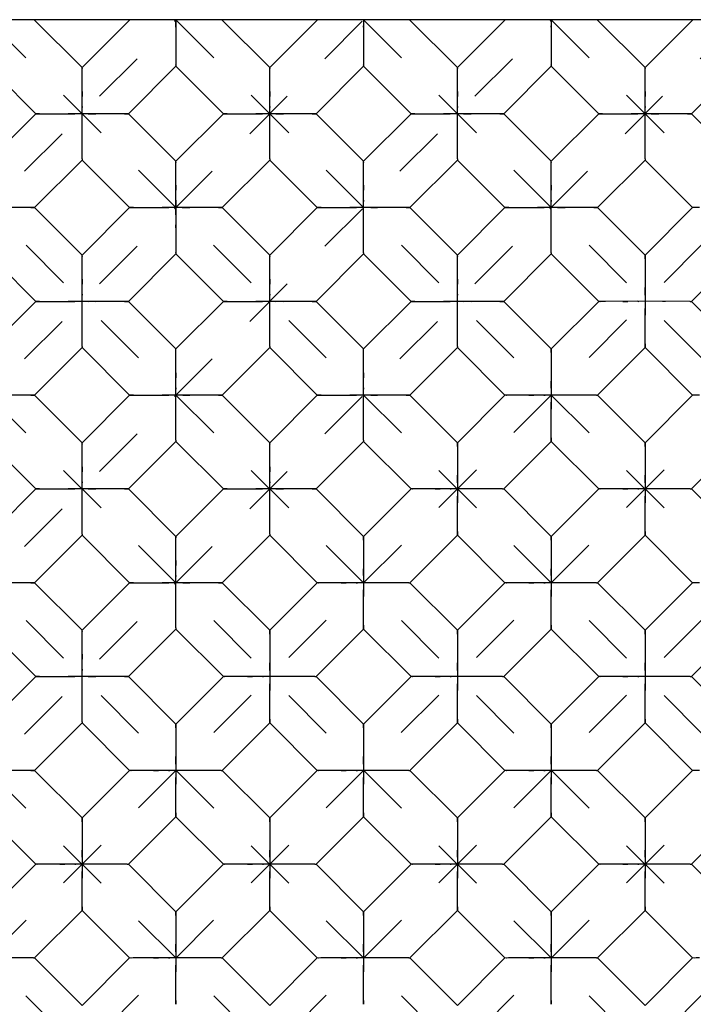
# Model space of a CAD drawing. Header units: inches. Extents: x 0 to 17, y 0 to 11.
# Tile 8 of 17: x 6.3 to 7.6, y 4.6 to 6.5. Entities that reach past the tile are written whole.
import ezdxf

# ---------------------------------------------------------------- set-up
doc = ezdxf.new("R2010")
doc.units = ezdxf.units.IN
doc.header["$LTSCALE"] = 0.935
doc.header["$MEASUREMENT"] = 0
doc.linetypes.add('HIDDEN', pattern=[0.2, 0.1, -0.1])
doc.layers.get('0').update_dxf_attribs({"linetype": 'CONTINUOUS'})
doc.layers.add('03___PRT_ALL_CURVES', color=7, linetype='CONTINUOUS')
doc.layers.add('DEFAULT_2', color=8, linetype='HIDDEN')

msp = doc.modelspace()

# ---------------------------------------------------------------- linework, layer by layer
at = {"color": 7, "linetype": 'Continuous'}
for p, q in [((11.4519, 6.4708), (3.9519, 6.4708)), ((6.4644, 6.3808), (6.3745, 6.4708)), ((6.4644, 6.3808), (6.5544, 6.4708)), ((6.6412, 6.4708), (6.6412, 6.459)), ((6.6412, 6.459), (6.6412, 6.3853)), ((6.818, 6.3808), (6.728, 6.4708)), ((6.818, 6.3808), (6.908, 6.4708)), ((6.9948, 6.4708), (6.9947, 6.459)), ((6.9947, 6.459), (6.9948, 6.3853)), ((7.1716, 6.3808), (7.0816, 6.4708)), ((7.1716, 6.3808), (7.2615, 6.4708)), ((7.3483, 6.4708), (7.3483, 6.459)), ((7.3483, 6.459), (7.3483, 6.3853)), ((7.5251, 6.3808), (7.4351, 6.4708)), ((7.5251, 6.3808), (7.6151, 6.4708)), ((6.3772, 6.2936), (6.2877, 6.3831)), ((6.5517, 6.2936), (6.6412, 6.3831)), ((6.6412, 6.3853), (6.6412, 6.3831)), ((6.7308, 6.2936), (6.6412, 6.3831)), ((6.9053, 6.2936), (6.9948, 6.3831)), ((6.9948, 6.3853), (6.9948, 6.3831)), ((7.0843, 6.2936), (6.9948, 6.3831)), ((7.2588, 6.2936), (7.3483, 6.3831)), ((7.3483, 6.3853), (7.3483, 6.3831)), ((7.4379, 6.2936), (7.3483, 6.3831)), ((7.6124, 6.2936), (7.7019, 6.3831)), ((6.4645, 6.3073), (6.4644, 6.3681)), ((6.8181, 6.3073), (6.818, 6.3681)), ((7.1716, 6.3073), (7.1716, 6.3681)), ((7.5252, 6.3073), (7.5251, 6.3681)), ((6.2877, 6.204), (6.3772, 6.2936)), ((6.4645, 6.2085), (6.4645, 6.3073)), ((6.5517, 6.2936), (6.5496, 6.2936)), ((6.6412, 6.204), (6.5517, 6.2936)), ((6.6412, 6.204), (6.7308, 6.2936)), ((6.818, 6.2085), (6.8181, 6.3073)), ((6.9053, 6.2936), (6.9031, 6.2936)), ((6.9948, 6.204), (6.9053, 6.2936)), ((6.9948, 6.204), (7.0843, 6.2936)), ((7.1716, 6.2085), (7.1716, 6.3073)), ((7.2588, 6.2936), (7.2567, 6.2936)), ((7.3483, 6.204), (7.2588, 6.2936)), ((7.3483, 6.204), (7.4379, 6.2936)), ((7.5251, 6.2085), (7.5252, 6.3073)), ((7.6124, 6.2936), (7.6102, 6.2936)), ((7.7019, 6.204), (7.6124, 6.2936)), ((6.3749, 6.1168), (6.4644, 6.2063)), ((6.4645, 6.2085), (6.4644, 6.2063)), ((6.554, 6.1168), (6.4644, 6.2063)), ((6.7285, 6.1168), (6.818, 6.2063)), ((6.818, 6.2085), (6.818, 6.2063)), ((6.9075, 6.1168), (6.818, 6.2063)), ((7.082, 6.1168), (7.1716, 6.2063)), ((7.1716, 6.2085), (7.1716, 6.2063)), ((7.2611, 6.1168), (7.1716, 6.2063)), ((7.4356, 6.1168), (7.5251, 6.2063)), ((7.5251, 6.2085), (7.5251, 6.2063)), ((7.6146, 6.1168), (7.5251, 6.2063)), ((6.6413, 6.1306), (6.6412, 6.1913)), ((6.9948, 6.1306), (6.9948, 6.1913)), ((7.3484, 6.1306), (7.3483, 6.1913)), ((6.6412, 6.1168), (6.6413, 6.1306)), ((6.9948, 6.0317), (6.9948, 6.1306)), ((7.3483, 6.0317), (7.3484, 6.1306)), ((6.3749, 6.1168), (6.3728, 6.1168)), ((6.4644, 6.0273), (6.3749, 6.1168)), ((6.4644, 6.0273), (6.554, 6.1168)), ((6.6412, 6.1168), (6.6412, 6.0317)), ((6.7285, 6.1168), (6.7263, 6.1168)), ((6.818, 6.0273), (6.7285, 6.1168)), ((6.818, 6.0273), (6.9075, 6.1168)), ((7.082, 6.1168), (7.0799, 6.1168)), ((7.1716, 6.0273), (7.082, 6.1168)), ((7.1716, 6.0273), (7.2611, 6.1168)), ((7.4356, 6.1168), (7.4334, 6.1168)), ((7.5251, 6.0273), (7.4356, 6.1168)), ((7.6146, 6.1168), (7.5251, 6.0273)), ((6.6412, 6.0317), (6.6412, 6.0295)), ((6.9948, 6.0317), (6.9948, 6.0295)), ((7.3483, 6.0317), (7.3483, 6.0295)), ((6.3772, 5.94), (6.2877, 6.0295)), ((6.4645, 5.9538), (6.4644, 6.0145)), ((6.5517, 5.94), (6.6412, 6.0295)), ((6.7308, 5.94), (6.6412, 6.0295)), ((6.8181, 5.9538), (6.818, 6.0145)), ((6.9053, 5.94), (6.9948, 6.0295)), ((7.0843, 5.94), (6.9948, 6.0295)), ((7.1716, 5.9538), (7.1716, 6.0145)), ((7.2588, 5.94), (7.3483, 6.0295)), ((7.4379, 5.94), (7.3483, 6.0295)), ((7.5251, 6.0273), (7.5251, 6.0251)), ((7.7019, 6.0295), (7.6124, 5.94)), ((6.2877, 5.8505), (6.3772, 5.94)), ((6.4645, 5.8549), (6.4645, 5.9538)), ((6.5517, 5.94), (6.5496, 5.94)), ((6.6412, 5.8505), (6.5517, 5.94)), ((6.6412, 5.8505), (6.7308, 5.94)), ((6.818, 5.8549), (6.8181, 5.9538)), ((6.9053, 5.94), (6.9031, 5.94)), ((6.9948, 5.8505), (6.9053, 5.94)), ((6.9948, 5.8505), (7.0843, 5.94)), ((7.1716, 5.8549), (7.1716, 5.9538)), ((7.2588, 5.94), (7.2567, 5.94)), ((7.3483, 5.8505), (7.2588, 5.94)), ((7.4379, 5.94), (7.3483, 5.8505)), ((7.5113, 5.9401), (7.4506, 5.94)), ((7.6102, 5.94), (7.5113, 5.9401)), ((7.6102, 5.94), (7.6124, 5.94)), ((7.7019, 5.8505), (7.6124, 5.94)), ((6.3749, 5.7632), (6.4644, 5.8528)), ((6.4645, 5.8549), (6.4644, 5.8528)), ((6.554, 5.7632), (6.4644, 5.8528)), ((6.7285, 5.7632), (6.818, 5.8528)), ((6.818, 5.8549), (6.818, 5.8528)), ((6.9075, 5.7632), (6.818, 5.8528)), ((7.082, 5.7632), (7.1716, 5.8528)), ((7.1716, 5.8549), (7.1716, 5.8528)), ((7.2611, 5.7632), (7.1716, 5.8528)), ((7.3483, 5.8505), (7.3483, 5.8483)), ((7.5251, 5.8528), (7.4356, 5.7632)), ((7.6146, 5.7632), (7.5251, 5.8528)), ((6.6413, 5.777), (6.6412, 5.8377)), ((6.9948, 5.777), (6.9948, 5.8377)), ((6.6412, 5.6782), (6.6413, 5.777)), ((6.9948, 5.6782), (6.9948, 5.777)), ((6.3749, 5.7632), (6.3728, 5.7632)), ((6.4644, 5.6737), (6.3749, 5.7632)), ((6.4644, 5.6737), (6.554, 5.7632)), ((6.7285, 5.7632), (6.7263, 5.7632)), ((6.818, 5.6737), (6.7285, 5.7632)), ((6.818, 5.6737), (6.9075, 5.7632)), ((7.082, 5.7632), (7.0799, 5.7632)), ((7.1716, 5.6737), (7.082, 5.7632)), ((7.2611, 5.7632), (7.1716, 5.6737)), ((7.3346, 5.7633), (7.2738, 5.7632)), ((7.4334, 5.7632), (7.3346, 5.7633)), ((7.4334, 5.7632), (7.4356, 5.7632)), ((7.5251, 5.6737), (7.4356, 5.7632)), ((7.6146, 5.7632), (7.5251, 5.6737)), ((6.6412, 5.6782), (6.6412, 5.676)), ((6.9948, 5.6782), (6.9948, 5.676)), ((6.3772, 5.5865), (6.2877, 5.676)), ((6.4645, 5.6002), (6.4644, 5.661)), ((6.5517, 5.5865), (6.6412, 5.676)), ((6.7308, 5.5865), (6.6412, 5.676)), ((6.8181, 5.6002), (6.818, 5.661)), ((6.9053, 5.5865), (6.9948, 5.676)), ((7.0843, 5.5865), (6.9948, 5.676)), ((7.1716, 5.6737), (7.1716, 5.6716)), ((7.3483, 5.676), (7.2588, 5.5865)), ((7.4379, 5.5865), (7.3483, 5.676)), ((7.5251, 5.6737), (7.5251, 5.6716)), ((7.7019, 5.676), (7.6124, 5.5865)), ((6.2877, 5.4969), (6.3772, 5.5865)), ((6.4645, 5.5014), (6.4645, 5.6002)), ((6.5517, 5.5865), (6.5496, 5.5864)), ((6.6412, 5.4969), (6.5517, 5.5865)), ((6.6412, 5.4969), (6.7308, 5.5865)), ((6.818, 5.5014), (6.8181, 5.6002)), ((6.9053, 5.5865), (6.9031, 5.5864)), ((6.9948, 5.4969), (6.9053, 5.5865)), ((7.0843, 5.5865), (6.9948, 5.4969)), ((7.1578, 5.5865), (7.097, 5.5864)), ((7.2566, 5.5865), (7.1578, 5.5865)), ((7.2566, 5.5865), (7.2588, 5.5865)), ((7.3483, 5.4969), (7.2588, 5.5865)), ((7.4379, 5.5865), (7.3483, 5.4969)), ((7.5113, 5.5865), (7.4506, 5.5864)), ((7.6102, 5.5865), (7.5113, 5.5865)), ((7.6102, 5.5865), (7.6124, 5.5865)), ((7.7019, 5.4969), (7.6124, 5.5865)), ((6.3749, 5.4097), (6.4644, 5.4992)), ((6.4645, 5.5014), (6.4644, 5.4992)), ((6.554, 5.4097), (6.4644, 5.4992)), ((6.7285, 5.4097), (6.818, 5.4992)), ((6.818, 5.5014), (6.818, 5.4992)), ((6.9075, 5.4097), (6.818, 5.4992)), ((6.9948, 5.4969), (6.9948, 5.4948)), ((7.1716, 5.4992), (7.082, 5.4097)), ((7.2611, 5.4097), (7.1716, 5.4992)), ((7.3483, 5.4969), (7.3483, 5.4948)), ((7.5251, 5.4992), (7.4356, 5.4097)), ((7.6146, 5.4097), (7.5251, 5.4992)), ((6.6413, 5.4235), (6.6412, 5.4842)), ((6.6412, 5.3246), (6.6413, 5.4235)), ((6.3749, 5.4097), (6.3728, 5.4097)), ((6.4644, 5.3201), (6.3749, 5.4097)), ((6.4644, 5.3201), (6.554, 5.4097)), ((6.7285, 5.4097), (6.7263, 5.4097)), ((6.818, 5.3201), (6.7285, 5.4097)), ((6.9075, 5.4097), (6.818, 5.3201)), ((6.981, 5.4097), (6.9203, 5.4097)), ((7.0799, 5.4097), (6.981, 5.4097)), ((7.0799, 5.4097), (7.082, 5.4097)), ((7.1716, 5.3201), (7.082, 5.4097)), ((7.2611, 5.4097), (7.1716, 5.3201)), ((7.3346, 5.4097), (7.2738, 5.4097)), ((7.4334, 5.4097), (7.3346, 5.4097)), ((7.4334, 5.4097), (7.4356, 5.4097)), ((7.5251, 5.3201), (7.4356, 5.4097)), ((7.6146, 5.4097), (7.5251, 5.3201)), ((6.3772, 5.2329), (6.2877, 5.3224)), ((6.4645, 5.2467), (6.4644, 5.3074)), ((6.5517, 5.2329), (6.6412, 5.3224)), ((6.6412, 5.3246), (6.6412, 5.3224)), ((6.7308, 5.2329), (6.6412, 5.3224)), ((6.818, 5.3201), (6.818, 5.318)), ((6.9948, 5.3224), (6.9053, 5.2329)), ((7.0843, 5.2329), (6.9948, 5.3224)), ((7.1716, 5.3201), (7.1716, 5.318)), ((7.3483, 5.3224), (7.2588, 5.2329)), ((7.4379, 5.2329), (7.3483, 5.3224)), ((7.5251, 5.3201), (7.5251, 5.318)), ((7.7019, 5.3224), (7.6124, 5.2329)), ((6.2877, 5.1434), (6.3772, 5.2329)), ((6.4645, 5.1478), (6.4645, 5.2467)), ((6.5517, 5.2329), (6.5496, 5.2329)), ((6.6412, 5.1434), (6.5517, 5.2329)), ((6.7308, 5.2329), (6.6412, 5.1434)), ((6.8042, 5.233), (6.7435, 5.2329)), ((6.9031, 5.2329), (6.8042, 5.233)), ((6.9031, 5.2329), (6.9053, 5.2329)), ((6.9948, 5.1434), (6.9053, 5.2329)), ((7.0843, 5.2329), (6.9948, 5.1434)), ((7.1578, 5.233), (7.097, 5.2329)), ((7.2566, 5.2329), (7.1578, 5.233)), ((7.2566, 5.2329), (7.2588, 5.2329)), ((7.3483, 5.1434), (7.2588, 5.2329)), ((7.4379, 5.2329), (7.3483, 5.1434)), ((7.5113, 5.233), (7.4506, 5.2329)), ((7.6102, 5.2329), (7.5113, 5.233)), ((7.6102, 5.2329), (7.6124, 5.2329)), ((7.7019, 5.1434), (7.6124, 5.2329)), ((6.3749, 5.0561), (6.4644, 5.1456)), ((6.4645, 5.1478), (6.4644, 5.1456)), ((6.554, 5.0561), (6.4644, 5.1456)), ((6.6412, 5.1434), (6.6412, 5.1412)), ((6.818, 5.1456), (6.7285, 5.0561)), ((6.9075, 5.0561), (6.818, 5.1456)), ((6.9948, 5.1434), (6.9948, 5.1412)), ((7.1716, 5.1456), (7.082, 5.0561)), ((7.2611, 5.0561), (7.1716, 5.1456)), ((7.3483, 5.1434), (7.3483, 5.1412)), ((7.5251, 5.1456), (7.4356, 5.0561)), ((7.6146, 5.0561), (7.5251, 5.1456)), ((6.3749, 5.0561), (6.3728, 5.0561)), ((6.4644, 4.9666), (6.3749, 5.0561)), ((6.554, 5.0561), (6.4644, 4.9666)), ((6.6274, 5.0562), (6.5667, 5.0561)), ((6.7263, 5.0561), (6.6274, 5.0562)), ((6.7263, 5.0561), (6.7285, 5.0561)), ((6.818, 4.9666), (6.7285, 5.0561)), ((6.9075, 5.0561), (6.818, 4.9666)), ((6.981, 5.0562), (6.9203, 5.0561)), ((7.0799, 5.0561), (6.981, 5.0562)), ((7.0799, 5.0561), (7.082, 5.0561)), ((7.1716, 4.9666), (7.082, 5.0561)), ((7.2611, 5.0561), (7.1716, 4.9666)), ((7.3346, 5.0562), (7.2738, 5.0561)), ((7.4334, 5.0561), (7.3346, 5.0562)), ((7.4334, 5.0561), (7.4356, 5.0561)), ((7.5251, 4.9666), (7.4356, 5.0561)), ((7.6146, 5.0561), (7.5251, 4.9666)), ((6.3772, 4.8793), (6.2877, 4.9689)), ((6.4644, 4.9666), (6.4645, 4.9645)), ((6.6412, 4.9689), (6.5517, 4.8793)), ((6.7308, 4.8793), (6.6412, 4.9689)), ((6.818, 4.9666), (6.818, 4.9645)), ((6.9948, 4.9689), (6.9053, 4.8793)), ((7.0843, 4.8793), (6.9948, 4.9689)), ((7.1716, 4.9666), (7.1716, 4.9645)), ((7.3483, 4.9689), (7.2588, 4.8793)), ((7.4379, 4.8793), (7.3483, 4.9689)), ((7.5251, 4.9666), (7.5251, 4.9645)), ((7.7019, 4.9689), (7.6124, 4.8793)), ((6.3772, 4.8793), (6.2877, 4.7898)), ((6.4507, 4.8794), (6.3899, 4.8793)), ((6.5495, 4.8794), (6.4507, 4.8794)), ((6.5495, 4.8794), (6.5517, 4.8793)), ((6.6412, 4.7898), (6.5517, 4.8793)), ((6.7308, 4.8793), (6.6412, 4.7898)), ((6.8042, 4.8794), (6.7435, 4.8793)), ((6.9031, 4.8794), (6.8042, 4.8794)), ((6.9031, 4.8794), (6.9053, 4.8793)), ((6.9948, 4.7898), (6.9053, 4.8793)), ((7.0843, 4.8793), (6.9948, 4.7898)), ((7.1578, 4.8794), (7.097, 4.8793)), ((7.2566, 4.8794), (7.1578, 4.8794)), ((7.2566, 4.8794), (7.2588, 4.8793)), ((7.3483, 4.7898), (7.2588, 4.8793)), ((7.4379, 4.8793), (7.3483, 4.7898)), ((7.5113, 4.8794), (7.4506, 4.8793)), ((7.6102, 4.8794), (7.5113, 4.8794)), ((7.6102, 4.8794), (7.6124, 4.8793)), ((7.7019, 4.7898), (7.6124, 4.8793)), ((6.4644, 4.7921), (6.3749, 4.7026)), ((6.554, 4.7026), (6.4644, 4.7921)), ((6.6412, 4.7898), (6.6412, 4.7877)), ((6.818, 4.7921), (6.7285, 4.7026)), ((6.9075, 4.7026), (6.818, 4.7921)), ((6.9948, 4.7898), (6.9948, 4.7877)), ((7.1716, 4.7921), (7.082, 4.7026)), ((7.2611, 4.7026), (7.1716, 4.7921)), ((7.3483, 4.7898), (7.3483, 4.7877)), ((7.5251, 4.7921), (7.4356, 4.7026)), ((7.6146, 4.7026), (7.5251, 4.7921)), ((6.3727, 4.7026), (6.2739, 4.7026)), ((6.3727, 4.7026), (6.3749, 4.7026)), ((6.4644, 4.613), (6.3749, 4.7026)), ((6.554, 4.7026), (6.4644, 4.613)), ((6.6274, 4.7026), (6.5667, 4.7026)), ((6.7263, 4.7026), (6.6274, 4.7026)), ((6.7263, 4.7026), (6.7285, 4.7026)), ((6.818, 4.613), (6.7285, 4.7026)), ((6.9075, 4.7026), (6.818, 4.613)), ((6.981, 4.7026), (6.9203, 4.7026)), ((7.0799, 4.7026), (6.981, 4.7026)), ((7.0799, 4.7026), (7.082, 4.7026)), ((7.1716, 4.613), (7.082, 4.7026)), ((7.2611, 4.7026), (7.1716, 4.613)), ((7.3346, 4.7026), (7.2738, 4.7026)), ((7.4334, 4.7026), (7.3346, 4.7026)), ((7.4334, 4.7026), (7.4356, 4.7026)), ((7.5251, 4.613), (7.4356, 4.7026)), ((7.6146, 4.7026), (7.5251, 4.613))]:
    msp.add_line(p, q, dxfattribs=at)
for points in [[(6.4644, 6.3681), (6.4644, 6.3738), (6.4644, 6.3781), (6.4644, 6.3808)], [(6.818, 6.3681), (6.818, 6.3738), (6.818, 6.3781), (6.818, 6.3808)], [(7.1716, 6.3681), (7.1716, 6.3738), (7.1715, 6.3781), (7.1716, 6.3808)], [(7.5251, 6.3681), (7.5251, 6.3738), (7.5251, 6.3781), (7.5251, 6.3808)], [(6.3772, 6.2936), (6.38, 6.2936), (6.3843, 6.2936)], [(6.3843, 6.2936), (6.4383, 6.2936), (6.451, 6.2935)], [(6.5496, 6.2936), (6.476, 6.2936), (6.451, 6.2935)], [(6.7308, 6.2936), (6.7335, 6.2936), (6.7379, 6.2936)], [(6.7379, 6.2936), (6.7919, 6.2936), (6.8046, 6.2935)], [(6.9031, 6.2936), (6.8295, 6.2936), (6.8046, 6.2935)], [(7.0843, 6.2936), (7.0871, 6.2936), (7.0914, 6.2936)], [(7.0914, 6.2936), (7.1454, 6.2936), (7.1581, 6.2935)], [(7.2567, 6.2936), (7.1831, 6.2936), (7.1581, 6.2935)], [(7.4379, 6.2936), (7.4407, 6.2936), (7.445, 6.2936)], [(7.445, 6.2936), (7.499, 6.2936), (7.5117, 6.2935)], [(7.6102, 6.2936), (7.5367, 6.2936), (7.5117, 6.2935)], [(6.6412, 6.1913), (6.6412, 6.1971), (6.6412, 6.2013), (6.6412, 6.204)], [(6.9948, 6.1913), (6.9948, 6.1971), (6.9948, 6.2013), (6.9948, 6.204)], [(7.3483, 6.1913), (7.3483, 6.1971), (7.3483, 6.2013), (7.3483, 6.204)], [(6.3728, 6.1168), (6.2992, 6.1168), (6.2743, 6.1167)], [(6.554, 6.1168), (6.5568, 6.1168), (6.5611, 6.1168)], [(6.5611, 6.1168), (6.6151, 6.1168), (6.6278, 6.1167)], [(6.7263, 6.1168), (6.6528, 6.1168), (6.6278, 6.1167)], [(6.9075, 6.1168), (6.9103, 6.1168), (6.9146, 6.1168)], [(6.9146, 6.1168), (6.9687, 6.1168), (6.9814, 6.1167)], [(7.0799, 6.1168), (7.0063, 6.1168), (6.9814, 6.1167)], [(7.2611, 6.1168), (7.2639, 6.1168), (7.2682, 6.1168)], [(7.2682, 6.1168), (7.3222, 6.1168), (7.3349, 6.1167)], [(7.4334, 6.1168), (7.3599, 6.1168), (7.3349, 6.1167)], [(7.6274, 6.1168), (7.6216, 6.1168), (7.6174, 6.1168), (7.6146, 6.1168)], [(6.4644, 6.0145), (6.4644, 6.0203), (6.4644, 6.0245), (6.4644, 6.0273)], [(6.818, 6.0145), (6.818, 6.0203), (6.818, 6.0245), (6.818, 6.0273)], [(7.1716, 6.0145), (7.1716, 6.0203), (7.1715, 6.0245), (7.1716, 6.0273)], [(7.5251, 6.0251), (7.5251, 5.9515), (7.5252, 5.9266)], [(6.3772, 5.94), (6.38, 5.94), (6.3843, 5.94)], [(6.3843, 5.94), (6.4383, 5.94), (6.451, 5.9399)], [(6.5496, 5.94), (6.476, 5.94), (6.451, 5.9399)], [(6.7308, 5.94), (6.7335, 5.94), (6.7379, 5.94)], [(6.7379, 5.94), (6.7919, 5.94), (6.8046, 5.9399)], [(6.9031, 5.94), (6.8295, 5.94), (6.8046, 5.9399)], [(7.0843, 5.94), (7.0871, 5.94), (7.0914, 5.94)], [(7.0914, 5.94), (7.1454, 5.94), (7.1581, 5.9399)], [(7.2567, 5.94), (7.1831, 5.94), (7.1581, 5.9399)], [(7.4506, 5.94), (7.4448, 5.94), (7.4406, 5.94), (7.4379, 5.94)], [(7.5251, 5.8599), (7.5251, 5.9139), (7.5252, 5.9266)], [(6.6412, 5.8377), (6.6412, 5.8435), (6.6412, 5.8478), (6.6412, 5.8505)], [(6.9948, 5.8377), (6.9948, 5.8435), (6.9948, 5.8478), (6.9948, 5.8505)], [(7.3483, 5.8483), (7.3483, 5.7748), (7.3484, 5.7498)], [(7.5251, 5.8528), (7.5251, 5.8555), (7.5251, 5.8599)], [(6.3728, 5.7632), (6.2992, 5.7633), (6.2743, 5.7632)], [(6.554, 5.7632), (6.5568, 5.7633), (6.5611, 5.7632)], [(6.5611, 5.7632), (6.6151, 5.7632), (6.6278, 5.7632)], [(6.7263, 5.7632), (6.6528, 5.7633), (6.6278, 5.7632)], [(6.9075, 5.7632), (6.9103, 5.7633), (6.9146, 5.7632)], [(6.9146, 5.7632), (6.9687, 5.7632), (6.9814, 5.7632)], [(7.0799, 5.7632), (7.0063, 5.7633), (6.9814, 5.7632)], [(7.2738, 5.7632), (7.2681, 5.7632), (7.2638, 5.7632), (7.2611, 5.7632)], [(7.6274, 5.7632), (7.6216, 5.7632), (7.6174, 5.7632), (7.6146, 5.7632)], [(7.3483, 5.6831), (7.3483, 5.7371), (7.3484, 5.7498)], [(7.3483, 5.676), (7.3483, 5.6788), (7.3483, 5.6831)], [(6.4644, 5.661), (6.4644, 5.6667), (6.4644, 5.671), (6.4644, 5.6737)], [(6.818, 5.661), (6.818, 5.6667), (6.818, 5.671), (6.818, 5.6737)], [(7.1716, 5.6716), (7.1715, 5.598), (7.1716, 5.573)], [(7.5251, 5.6716), (7.5251, 5.598), (7.5252, 5.573)], [(6.3772, 5.5865), (6.38, 5.5865), (6.3843, 5.5865)], [(6.3843, 5.5865), (6.4383, 5.5865), (6.451, 5.5864)], [(6.5496, 5.5864), (6.476, 5.5865), (6.451, 5.5864)], [(6.7308, 5.5865), (6.7335, 5.5865), (6.7379, 5.5865)], [(6.7379, 5.5865), (6.7919, 5.5865), (6.8046, 5.5864)], [(6.9031, 5.5864), (6.8295, 5.5865), (6.8046, 5.5864)], [(7.097, 5.5864), (7.0913, 5.5865), (7.087, 5.5864), (7.0843, 5.5865)], [(7.4506, 5.5864), (7.4448, 5.5865), (7.4406, 5.5864), (7.4379, 5.5865)], [(7.1716, 5.5063), (7.1716, 5.5603), (7.1716, 5.573)], [(7.5251, 5.5063), (7.5251, 5.5603), (7.5252, 5.573)], [(6.6412, 5.4842), (6.6412, 5.49), (6.6412, 5.4942), (6.6412, 5.4969)], [(6.9948, 5.4948), (6.9947, 5.4212), (6.9948, 5.3963)], [(7.1716, 5.4992), (7.1715, 5.502), (7.1716, 5.5063)], [(7.3483, 5.4948), (7.3483, 5.4212), (7.3484, 5.3963)], [(7.5251, 5.4992), (7.5251, 5.502), (7.5251, 5.5063)], [(6.3728, 5.4097), (6.2992, 5.4097), (6.2743, 5.4096)], [(6.554, 5.4097), (6.5568, 5.4097), (6.5611, 5.4097)], [(6.5611, 5.4097), (6.6151, 5.4097), (6.6278, 5.4096)], [(6.7263, 5.4097), (6.6528, 5.4097), (6.6278, 5.4096)], [(6.9203, 5.4097), (6.9145, 5.4097), (6.9103, 5.4097), (6.9075, 5.4097)], [(7.2738, 5.4097), (7.2681, 5.4097), (7.2638, 5.4097), (7.2611, 5.4097)], [(7.6274, 5.4097), (7.6216, 5.4097), (7.6174, 5.4097), (7.6146, 5.4097)], [(6.9948, 5.3295), (6.9948, 5.3836), (6.9948, 5.3963)], [(7.3483, 5.3295), (7.3483, 5.3836), (7.3484, 5.3963)], [(6.9948, 5.3224), (6.9948, 5.3252), (6.9948, 5.3295)], [(7.3483, 5.3224), (7.3483, 5.3252), (7.3483, 5.3295)], [(6.4644, 5.3074), (6.4644, 5.3132), (6.4644, 5.3174), (6.4644, 5.3201)], [(6.818, 5.318), (6.818, 5.2444), (6.8181, 5.2195)], [(7.1716, 5.318), (7.1715, 5.2444), (7.1716, 5.2195)], [(7.5251, 5.318), (7.5251, 5.2444), (7.5252, 5.2195)], [(6.3772, 5.2329), (6.38, 5.2329), (6.3843, 5.2329)], [(6.3843, 5.2329), (6.4383, 5.2329), (6.451, 5.2328)], [(6.5496, 5.2329), (6.476, 5.2329), (6.451, 5.2328)], [(6.7435, 5.2329), (6.7377, 5.2329), (6.7335, 5.2329), (6.7308, 5.2329)], [(7.097, 5.2329), (7.0913, 5.2329), (7.087, 5.2329), (7.0843, 5.2329)], [(7.4506, 5.2329), (7.4448, 5.2329), (7.4406, 5.2329), (7.4379, 5.2329)], [(6.818, 5.1528), (6.818, 5.2068), (6.8181, 5.2195)], [(7.1716, 5.1528), (7.1716, 5.2068), (7.1716, 5.2195)], [(7.5251, 5.1528), (7.5251, 5.2068), (7.5252, 5.2195)], [(6.6412, 5.1412), (6.6412, 5.0677), (6.6413, 5.0427)], [(6.818, 5.1456), (6.818, 5.1484), (6.818, 5.1528)], [(6.9948, 5.1412), (6.9947, 5.0677), (6.9948, 5.0427)], [(7.1716, 5.1456), (7.1715, 5.1484), (7.1716, 5.1528)], [(7.3483, 5.1412), (7.3483, 5.0677), (7.3484, 5.0427)], [(7.5251, 5.1456), (7.5251, 5.1484), (7.5251, 5.1528)], [(6.3728, 5.0561), (6.2992, 5.0562), (6.2743, 5.0561)], [(6.5667, 5.0561), (6.561, 5.0561), (6.5567, 5.0561), (6.554, 5.0561)], [(6.9203, 5.0561), (6.9145, 5.0561), (6.9103, 5.0561), (6.9075, 5.0561)], [(7.2738, 5.0561), (7.2681, 5.0561), (7.2638, 5.0561), (7.2611, 5.0561)], [(7.6274, 5.0561), (7.6216, 5.0561), (7.6174, 5.0561), (7.6146, 5.0561)], [(6.6412, 4.976), (6.6412, 5.03), (6.6413, 5.0427)], [(6.9948, 4.976), (6.9948, 5.03), (6.9948, 5.0427)], [(7.3483, 4.976), (7.3483, 5.03), (7.3484, 5.0427)], [(6.6412, 4.9689), (6.6412, 4.9717), (6.6412, 4.976)], [(6.9948, 4.9689), (6.9948, 4.9717), (6.9948, 4.976)], [(7.3483, 4.9689), (7.3483, 4.9717), (7.3483, 4.976)], [(6.4645, 4.9645), (6.4644, 4.8909), (6.4645, 4.8659)], [(6.818, 4.9645), (6.818, 4.8909), (6.8181, 4.8659)], [(7.1716, 4.9645), (7.1715, 4.8909), (7.1716, 4.8659)], [(7.5251, 4.9645), (7.5251, 4.8909), (7.5252, 4.8659)], [(6.3899, 4.8793), (6.3842, 4.8793), (6.3799, 4.8793), (6.3772, 4.8793)], [(6.4644, 4.7992), (6.4644, 4.8532), (6.4645, 4.8659)], [(6.7435, 4.8793), (6.7377, 4.8793), (6.7335, 4.8793), (6.7308, 4.8793)], [(6.818, 4.7992), (6.818, 4.8532), (6.8181, 4.8659)], [(7.097, 4.8793), (7.0913, 4.8793), (7.087, 4.8793), (7.0843, 4.8793)], [(7.1716, 4.7992), (7.1716, 4.8532), (7.1716, 4.8659)], [(7.4506, 4.8793), (7.4448, 4.8793), (7.4406, 4.8793), (7.4379, 4.8793)], [(7.5251, 4.7992), (7.5251, 4.8532), (7.5252, 4.8659)], [(6.4644, 4.7921), (6.4644, 4.7949), (6.4644, 4.7992)], [(6.6412, 4.7877), (6.6412, 4.7141), (6.6413, 4.6892)], [(6.818, 4.7921), (6.818, 4.7949), (6.818, 4.7992)], [(6.9948, 4.7877), (6.9947, 4.7141), (6.9948, 4.6892)], [(7.1716, 4.7921), (7.1715, 4.7949), (7.1716, 4.7992)], [(7.3483, 4.7877), (7.3483, 4.7141), (7.3484, 4.6892)], [(7.5251, 4.7921), (7.5251, 4.7949), (7.5251, 4.7992)], [(6.5667, 4.7026), (6.561, 4.7026), (6.5567, 4.7025), (6.554, 4.7026)], [(6.9203, 4.7026), (6.9145, 4.7026), (6.9103, 4.7025), (6.9075, 4.7026)], [(7.2738, 4.7026), (7.2681, 4.7026), (7.2638, 4.7025), (7.2611, 4.7026)], [(7.6274, 4.7026), (7.6216, 4.7026), (7.6174, 4.7025), (7.6146, 4.7026)], [(6.6412, 4.6224), (6.6412, 4.6765), (6.6413, 4.6892)], [(6.9948, 4.6224), (6.9948, 4.6765), (6.9948, 4.6892)], [(7.3483, 4.6224), (7.3483, 4.6765), (7.3484, 4.6892)], [(6.6412, 4.6153), (6.6412, 4.6181), (6.6412, 4.6224)], [(6.9948, 4.6153), (6.9948, 4.6181), (6.9948, 4.6224)], [(7.3483, 4.6153), (7.3483, 4.6181), (7.3483, 4.6224)]]:
    msp.add_lwpolyline(points, dxfattribs=at)
at = {"layer": '03___PRT_ALL_CURVES', "color": 8, "linetype": 'HIDDEN'}
for p, q in [((3.9519, 3.781), (6.6417, 6.4708)), ((3.9519, 3.4274), (6.9952, 6.4708)), ((3.9519, 3.0739), (7.3488, 6.4708)), ((3.9519, 2.7203), (7.7023, 6.4708)), ((8.0559, 6.4708), (4.1659, 2.5808)), ((8.4094, 6.4708), (4.5194, 2.5808)), ((8.4094, 2.5808), (4.5194, 6.4708)), ((8.763, 6.4708), (4.873, 2.5808)), ((8.763, 2.5808), (4.873, 6.4708)), ((9.1166, 6.4708), (5.2266, 2.5808)), ((9.1166, 2.5808), (5.2266, 6.4708)), ((9.4701, 6.4708), (5.5801, 2.5808)), ((9.4701, 2.5808), (5.5801, 6.4708)), ((9.8237, 2.5808), (5.9337, 6.4708)), ((10.1772, 2.5808), (6.2872, 6.4708)), ((10.5308, 2.5808), (6.6408, 6.4708)), ((10.8843, 2.5808), (6.9943, 6.4708)), ((11.2379, 2.5808), (7.3479, 6.4708))]:
    msp.add_line(p, q, dxfattribs=at)
at = {"layer": 'DEFAULT_2', "color": 8, "linetype": 'HIDDEN'}
for p, q in [((6.6412, 6.4567), (6.6412, 6.4708)), ((6.9947, 6.4567), (6.9947, 6.459)), ((7.3483, 6.4567), (7.3483, 6.459)), ((6.6412, 6.3853), (6.6412, 6.3858)), ((6.9948, 6.3853), (6.9948, 6.3858)), ((7.3483, 6.3853), (7.3484, 6.3858)), ((6.4644, 6.3786), (6.4644, 6.3781)), ((6.818, 6.3786), (6.818, 6.3781)), ((7.1715, 6.3786), (7.1715, 6.3781)), ((7.5251, 6.3786), (7.5251, 6.3781)), ((6.4644, 6.3355), (6.4644, 6.3261)), ((6.818, 6.3355), (6.818, 6.3261)), ((7.1716, 6.3355), (7.1716, 6.3261)), ((7.5251, 6.3355), (7.5251, 6.3261)), ((6.4529, 6.2935), (6.4383, 6.2936)), ((6.4645, 6.3073), (6.4645, 6.3051)), ((6.8065, 6.2935), (6.7919, 6.2936)), ((6.8181, 6.3073), (6.818, 6.3051)), ((7.16, 6.2935), (7.1454, 6.2936)), ((7.1716, 6.3073), (7.1716, 6.3051)), ((7.5136, 6.2935), (7.499, 6.2936)), ((7.5252, 6.3073), (7.5251, 6.3051)), ((6.4645, 6.2551), (6.4644, 6.261)), ((6.818, 6.2551), (6.818, 6.261)), ((7.1716, 6.2551), (7.1716, 6.261)), ((7.5251, 6.2551), (7.5251, 6.261)), ((6.4645, 6.2085), (6.4645, 6.209)), ((6.6412, 6.2019), (6.6412, 6.2013)), ((6.818, 6.2085), (6.818, 6.209)), ((6.9948, 6.2019), (6.9948, 6.2013)), ((7.1716, 6.2085), (7.1716, 6.209)), ((7.3483, 6.2019), (7.3483, 6.2013)), ((7.5251, 6.2085), (7.5251, 6.209)), ((6.6412, 6.1588), (6.6412, 6.1493)), ((6.9948, 6.1588), (6.9948, 6.1493)), ((7.3483, 6.1588), (7.3483, 6.1493)), ((6.9948, 6.1306), (6.9948, 6.1283)), ((7.3484, 6.1306), (7.3484, 6.1283)), ((6.6297, 6.1167), (6.6151, 6.1168)), ((6.6412, 6.103), (6.6412, 6.1168)), ((6.9832, 6.1167), (6.9687, 6.1168)), ((7.0082, 6.1168), (7.0063, 6.1168)), ((7.0082, 6.1168), (7.0209, 6.1168)), ((7.3368, 6.1167), (7.3222, 6.1168)), ((6.6412, 6.0783), (6.6412, 6.0842)), ((6.9948, 6.0783), (6.9948, 6.0842)), ((7.3483, 6.0783), (7.3483, 6.0842)), ((6.6412, 6.0317), (6.6412, 6.0323)), ((6.9948, 6.0317), (6.9948, 6.0323)), ((7.3483, 6.0317), (7.3484, 6.0323)), ((6.4644, 6.0251), (6.4644, 6.0245)), ((6.818, 6.0251), (6.818, 6.0245)), ((7.1715, 6.0251), (7.1715, 6.0245)), ((6.4644, 5.982), (6.4644, 5.9726)), ((6.818, 5.982), (6.818, 5.9726)), ((7.1716, 5.982), (7.1716, 5.9726)), ((6.4529, 5.94), (6.4383, 5.94)), ((6.4645, 5.9538), (6.4645, 5.9515)), ((6.8065, 5.94), (6.7919, 5.94)), ((6.8181, 5.9538), (6.818, 5.9515)), ((7.16, 5.94), (7.1454, 5.94)), ((7.1716, 5.9538), (7.1716, 5.9515)), ((7.44, 5.94), (7.4406, 5.94)), ((7.4831, 5.94), (7.4925, 5.94)), ((7.5113, 5.9401), (7.5136, 5.94)), ((7.5636, 5.94), (7.5577, 5.94)), ((7.6102, 5.94), (7.6096, 5.94)), ((7.5251, 5.9285), (7.5251, 5.9139)), ((6.4645, 5.9016), (6.4644, 5.9074)), ((6.818, 5.9016), (6.818, 5.9074)), ((7.1716, 5.9016), (7.1716, 5.9074)), ((6.4645, 5.8549), (6.4645, 5.8555)), ((6.6412, 5.8483), (6.6412, 5.8478)), ((6.818, 5.8549), (6.818, 5.8555)), ((6.9948, 5.8483), (6.9948, 5.8478)), ((7.1716, 5.8549), (7.1716, 5.8555)), ((6.6412, 5.8052), (6.6412, 5.7958)), ((6.9948, 5.8052), (6.9948, 5.7958)), ((7.3483, 5.7766), (7.3483, 5.7893)), ((6.6413, 5.777), (6.6413, 5.7748)), ((6.9948, 5.777), (6.9948, 5.7748)), ((7.3483, 5.7766), (7.3483, 5.7748)), ((6.6297, 5.7632), (6.6151, 5.7632)), ((6.6546, 5.7633), (6.6528, 5.7633)), ((6.6546, 5.7633), (6.6673, 5.7632)), ((6.9832, 5.7632), (6.9687, 5.7632)), ((7.0082, 5.7633), (7.0063, 5.7633)), ((7.0082, 5.7633), (7.0209, 5.7632)), ((7.2633, 5.7632), (7.2638, 5.7632)), ((7.3064, 5.7632), (7.3158, 5.7632)), ((7.3346, 5.7633), (7.3368, 5.7633)), ((7.3868, 5.7632), (7.3809, 5.7632)), ((7.4334, 5.7632), (7.4329, 5.7632)), ((7.3484, 5.7517), (7.3483, 5.7371)), ((6.6412, 5.7248), (6.6412, 5.7307)), ((6.9948, 5.7248), (6.9948, 5.7307)), ((6.6412, 5.6782), (6.6412, 5.6787)), ((6.9948, 5.6782), (6.9948, 5.6787)), ((6.4644, 5.6715), (6.4644, 5.671)), ((6.818, 5.6715), (6.818, 5.671)), ((6.4644, 5.6284), (6.4644, 5.619)), ((6.818, 5.6284), (6.818, 5.619)), ((6.4529, 5.5864), (6.4383, 5.5865)), ((6.4645, 5.6002), (6.4645, 5.598)), ((6.8065, 5.5864), (6.7919, 5.5865)), ((6.8181, 5.6002), (6.818, 5.598)), ((7.0865, 5.5864), (7.087, 5.5864)), ((7.1296, 5.5865), (7.139, 5.5865)), ((7.1578, 5.5865), (7.16, 5.5865)), ((7.21, 5.5865), (7.2041, 5.5865)), ((7.2566, 5.5865), (7.2561, 5.5865)), ((7.44, 5.5864), (7.4406, 5.5864)), ((7.4831, 5.5865), (7.4925, 5.5865)), ((7.5113, 5.5865), (7.5136, 5.5865)), ((7.5636, 5.5865), (7.5577, 5.5865)), ((7.6102, 5.5865), (7.6096, 5.5865)), ((7.1716, 5.5749), (7.1716, 5.5603)), ((7.5251, 5.5749), (7.5251, 5.5603)), ((6.4645, 5.548), (6.4644, 5.5539)), ((6.818, 5.548), (6.818, 5.5539)), ((6.4645, 5.5014), (6.4645, 5.5019)), ((6.818, 5.5014), (6.818, 5.5019)), ((6.6412, 5.4517), (6.6412, 5.4422)), ((6.6413, 5.4235), (6.6413, 5.4212)), ((6.9947, 5.4231), (6.9948, 5.4358)), ((6.9947, 5.4231), (6.9947, 5.4212)), ((7.3483, 5.4231), (7.3483, 5.4358)), ((7.3483, 5.4231), (7.3483, 5.4212)), ((6.6297, 5.4096), (6.6151, 5.4097)), ((6.6546, 5.4097), (6.6528, 5.4097)), ((6.6546, 5.4097), (6.6673, 5.4097)), ((6.9097, 5.4097), (6.9103, 5.4097)), ((6.9528, 5.4097), (6.9622, 5.4097)), ((6.981, 5.4097), (6.9832, 5.4097)), ((7.0332, 5.4097), (7.0273, 5.4097)), ((7.0799, 5.4097), (7.0793, 5.4097)), ((7.2633, 5.4097), (7.2638, 5.4097)), ((7.3064, 5.4097), (7.3158, 5.4097)), ((7.3346, 5.4097), (7.3368, 5.4097)), ((7.3868, 5.4097), (7.3809, 5.4097)), ((7.4334, 5.4097), (7.4329, 5.4097)), ((6.9948, 5.3981), (6.9948, 5.3836)), ((7.3484, 5.3981), (7.3483, 5.3836)), ((6.6412, 5.3712), (6.6412, 5.3771)), ((6.4644, 5.318), (6.4644, 5.3174)), ((6.6412, 5.3246), (6.6412, 5.3252)), ((6.4644, 5.2749), (6.4644, 5.2655)), ((6.4529, 5.2329), (6.4383, 5.2329)), ((6.4645, 5.2467), (6.4645, 5.2444)), ((6.7329, 5.2329), (6.7335, 5.2329)), ((6.776, 5.2329), (6.7854, 5.2329)), ((6.8042, 5.233), (6.8065, 5.2329)), ((6.8565, 5.2329), (6.8506, 5.2329)), ((6.9031, 5.2329), (6.9025, 5.2329)), ((7.0865, 5.2329), (7.087, 5.2329)), ((7.1296, 5.2329), (7.139, 5.2329)), ((7.1578, 5.233), (7.16, 5.2329)), ((7.21, 5.2329), (7.2041, 5.2329)), ((7.2566, 5.2329), (7.2561, 5.2329)), ((7.44, 5.2329), (7.4406, 5.2329)), ((7.4831, 5.2329), (7.4925, 5.2329)), ((7.5113, 5.233), (7.5136, 5.2329)), ((7.5636, 5.2329), (7.5577, 5.2329)), ((7.6102, 5.2329), (7.6096, 5.2329)), ((6.818, 5.2214), (6.818, 5.2068)), ((7.1716, 5.2214), (7.1716, 5.2068)), ((7.5251, 5.2214), (7.5251, 5.2068)), ((6.4645, 5.1944), (6.4644, 5.2003)), ((6.4645, 5.1478), (6.4645, 5.1484)), ((6.5562, 5.0561), (6.5567, 5.0561)), ((6.5992, 5.0561), (6.6087, 5.0561)), ((6.6274, 5.0562), (6.6297, 5.0562)), ((6.6797, 5.0561), (6.6738, 5.0561)), ((6.7263, 5.0561), (6.7258, 5.0561)), ((6.9097, 5.0561), (6.9103, 5.0561)), ((6.9528, 5.0561), (6.9622, 5.0561)), ((6.981, 5.0562), (6.9832, 5.0562)), ((7.0332, 5.0561), (7.0273, 5.0561)), ((7.0799, 5.0561), (7.0793, 5.0561)), ((7.2633, 5.0561), (7.2638, 5.0561)), ((7.3064, 5.0561), (7.3158, 5.0561)), ((7.3346, 5.0562), (7.3368, 5.0562)), ((7.3868, 5.0561), (7.3809, 5.0561)), ((7.4334, 5.0561), (7.4329, 5.0561)), ((6.6413, 5.0446), (6.6412, 5.03)), ((6.9948, 5.0446), (6.9948, 5.03)), ((7.3484, 5.0446), (7.3483, 5.03)), ((6.4644, 4.8928), (6.4644, 4.9055)), ((6.8179, 4.8928), (6.818, 4.9055)), ((7.1715, 4.8928), (7.1716, 4.9055)), ((7.5251, 4.8928), (7.5251, 4.9055)), ((6.4644, 4.8928), (6.4644, 4.8909)), ((6.8179, 4.8928), (6.818, 4.8909)), ((7.1715, 4.8928), (7.1715, 4.8909)), ((7.5251, 4.8928), (7.5251, 4.8909)), ((6.3794, 4.8793), (6.3799, 4.8793)), ((6.4225, 4.8793), (6.4319, 4.8793)), ((6.4507, 4.8794), (6.4529, 4.8794)), ((6.4645, 4.8678), (6.4644, 4.8532)), ((6.5029, 4.8793), (6.497, 4.8793)), ((6.5495, 4.8794), (6.549, 4.8794)), ((6.7329, 4.8793), (6.7335, 4.8793)), ((6.776, 4.8793), (6.7854, 4.8793)), ((6.8042, 4.8794), (6.8065, 4.8794)), ((6.818, 4.8678), (6.818, 4.8532)), ((6.8565, 4.8793), (6.8506, 4.8793)), ((6.9031, 4.8794), (6.9025, 4.8794)), ((7.0865, 4.8793), (7.087, 4.8793)), ((7.1296, 4.8793), (7.139, 4.8793)), ((7.1578, 4.8794), (7.16, 4.8794)), ((7.1716, 4.8678), (7.1716, 4.8532)), ((7.21, 4.8793), (7.2041, 4.8793)), ((7.2566, 4.8794), (7.2561, 4.8794)), ((7.44, 4.8793), (7.4406, 4.8793)), ((7.4831, 4.8793), (7.4925, 4.8793)), ((7.5113, 4.8794), (7.5136, 4.8794)), ((7.5251, 4.8678), (7.5251, 4.8532)), ((7.5636, 4.8793), (7.5577, 4.8793)), ((7.6102, 4.8794), (7.6096, 4.8794)), ((6.3727, 4.7026), (6.3722, 4.7026)), ((6.5562, 4.7026), (6.5567, 4.7025)), ((6.5992, 4.7026), (6.6087, 4.7026)), ((6.6274, 4.7026), (6.6297, 4.7026)), ((6.6797, 4.7026), (6.6738, 4.7026)), ((6.7263, 4.7026), (6.7258, 4.7026)), ((6.9097, 4.7026), (6.9103, 4.7025)), ((6.9528, 4.7026), (6.9622, 4.7026)), ((6.981, 4.7026), (6.9832, 4.7026)), ((7.0332, 4.7026), (7.0273, 4.7026)), ((7.0799, 4.7026), (7.0793, 4.7026)), ((7.2633, 4.7026), (7.2638, 4.7025)), ((7.3064, 4.7026), (7.3158, 4.7026)), ((7.3346, 4.7026), (7.3368, 4.7026)), ((7.3868, 4.7026), (7.3809, 4.7026)), ((7.4334, 4.7026), (7.4329, 4.7026)), ((6.6413, 4.691), (6.6412, 4.6765)), ((6.9948, 4.691), (6.9948, 4.6765)), ((7.3484, 4.691), (7.3483, 4.6765))]:
    msp.add_line(p, q, dxfattribs=at)
for points in [[(6.3843, 6.2936), (6.3793, 6.2936), (6.3772, 6.2936)], [(6.476, 6.2936), (6.4779, 6.2936), (6.4906, 6.2936)], [(6.5446, 6.2936), (6.5489, 6.2935), (6.5517, 6.2936)], [(6.7379, 6.2936), (6.7329, 6.2936), (6.7308, 6.2936)], [(6.8295, 6.2936), (6.8314, 6.2936), (6.8441, 6.2936)], [(6.8981, 6.2936), (6.9025, 6.2935), (6.9053, 6.2936)], [(7.0914, 6.2936), (7.0864, 6.2936), (7.0843, 6.2936)], [(7.1831, 6.2936), (7.185, 6.2936), (7.1977, 6.2936)], [(7.2517, 6.2936), (7.256, 6.2935), (7.2588, 6.2936)], [(7.445, 6.2936), (7.44, 6.2936), (7.4379, 6.2936)], [(7.5367, 6.2936), (7.5385, 6.2936), (7.5512, 6.2936)], [(7.6053, 6.2936), (7.6096, 6.2935), (7.6124, 6.2936)], [(6.6413, 6.1306), (6.6413, 6.1283), (6.6412, 6.1168)], [(6.3678, 6.1168), (6.3721, 6.1168), (6.3749, 6.1168)], [(6.5611, 6.1168), (6.5561, 6.1168), (6.554, 6.1168)], [(6.6528, 6.1168), (6.6546, 6.1168), (6.6673, 6.1168)], [(6.7214, 6.1168), (6.7257, 6.1168), (6.7285, 6.1168)], [(6.9146, 6.1168), (6.9097, 6.1168), (6.9075, 6.1168)], [(7.0749, 6.1168), (7.0792, 6.1168), (7.082, 6.1168)], [(7.2682, 6.1168), (7.2632, 6.1168), (7.2611, 6.1168)], [(7.3599, 6.1168), (7.3617, 6.1168), (7.3745, 6.1168)], [(7.4285, 6.1168), (7.4328, 6.1168), (7.4356, 6.1168)], [(7.5251, 6.0201), (7.5251, 6.0245), (7.5251, 6.0273)], [(7.5251, 5.9515), (7.5251, 5.9534), (7.5251, 5.9661)], [(6.3843, 5.94), (6.3793, 5.94), (6.3772, 5.94)], [(6.476, 5.94), (6.4779, 5.9401), (6.4906, 5.94)], [(6.5446, 5.94), (6.5489, 5.94), (6.5517, 5.94)], [(6.7379, 5.94), (6.7329, 5.94), (6.7308, 5.94)], [(6.8295, 5.94), (6.8314, 5.9401), (6.8441, 5.94)], [(6.8981, 5.94), (6.9025, 5.94), (6.9053, 5.94)], [(7.0914, 5.94), (7.0864, 5.94), (7.0843, 5.94)], [(7.1831, 5.94), (7.185, 5.9401), (7.1977, 5.94)], [(7.2517, 5.94), (7.256, 5.94), (7.2588, 5.94)], [(7.3483, 5.8434), (7.3484, 5.8477), (7.3483, 5.8505)], [(7.5251, 5.8599), (7.5251, 5.8549), (7.5251, 5.8528)], [(6.3678, 5.7632), (6.3721, 5.7632), (6.3749, 5.7632)], [(6.5611, 5.7632), (6.5561, 5.7632), (6.554, 5.7632)], [(6.7214, 5.7632), (6.7257, 5.7632), (6.7285, 5.7632)], [(6.9146, 5.7632), (6.9097, 5.7632), (6.9075, 5.7632)], [(7.0749, 5.7632), (7.0792, 5.7632), (7.082, 5.7632)], [(7.3483, 5.6831), (7.3483, 5.6781), (7.3483, 5.676)], [(7.1716, 5.6666), (7.1716, 5.6709), (7.1716, 5.6737)], [(7.5251, 5.6666), (7.5251, 5.6709), (7.5251, 5.6737)], [(7.1715, 5.598), (7.1715, 5.5999), (7.1716, 5.6126)], [(7.5251, 5.598), (7.5251, 5.5999), (7.5251, 5.6126)], [(6.3843, 5.5865), (6.3793, 5.5865), (6.3772, 5.5865)], [(6.476, 5.5865), (6.4779, 5.5865), (6.4906, 5.5865)], [(6.5446, 5.5865), (6.5489, 5.5864), (6.5517, 5.5865)], [(6.7379, 5.5865), (6.7329, 5.5865), (6.7308, 5.5865)], [(6.8295, 5.5865), (6.8314, 5.5865), (6.8441, 5.5865)], [(6.8981, 5.5865), (6.9025, 5.5864), (6.9053, 5.5865)], [(6.6412, 5.4969), (6.6412, 5.4947), (6.6412, 5.4942)], [(6.9948, 5.4898), (6.9948, 5.4941), (6.9948, 5.4969)], [(7.1716, 5.5063), (7.1715, 5.5013), (7.1716, 5.4992)], [(7.3483, 5.4898), (7.3484, 5.4941), (7.3483, 5.4969)], [(7.5251, 5.5063), (7.5251, 5.5013), (7.5251, 5.4992)], [(6.3678, 5.4097), (6.3721, 5.4096), (6.3749, 5.4097)], [(6.5611, 5.4097), (6.5561, 5.4097), (6.554, 5.4097)], [(6.7214, 5.4097), (6.7257, 5.4096), (6.7285, 5.4097)], [(6.9948, 5.3295), (6.9948, 5.3246), (6.9948, 5.3224)], [(7.3483, 5.3295), (7.3483, 5.3246), (7.3483, 5.3224)], [(6.818, 5.313), (6.818, 5.3174), (6.818, 5.3201)], [(7.1716, 5.313), (7.1716, 5.3174), (7.1716, 5.3201)], [(7.5251, 5.313), (7.5251, 5.3174), (7.5251, 5.3201)], [(6.818, 5.2444), (6.8179, 5.2463), (6.818, 5.259)], [(7.1715, 5.2444), (7.1715, 5.2463), (7.1716, 5.259)], [(7.5251, 5.2444), (7.5251, 5.2463), (7.5251, 5.259)], [(6.3843, 5.2329), (6.3793, 5.2329), (6.3772, 5.2329)], [(6.476, 5.2329), (6.4779, 5.233), (6.4906, 5.2329)], [(6.5446, 5.2329), (6.5489, 5.2329), (6.5517, 5.2329)], [(6.6412, 5.1363), (6.6413, 5.1406), (6.6412, 5.1434)], [(6.818, 5.1528), (6.818, 5.1478), (6.818, 5.1456)], [(6.9948, 5.1363), (6.9948, 5.1406), (6.9948, 5.1434)], [(7.1716, 5.1528), (7.1715, 5.1478), (7.1716, 5.1456)], [(7.3483, 5.1363), (7.3484, 5.1406), (7.3483, 5.1434)], [(7.5251, 5.1528), (7.5251, 5.1478), (7.5251, 5.1456)], [(6.6412, 5.0677), (6.6412, 5.0695), (6.6412, 5.0822)], [(6.9947, 5.0677), (6.9947, 5.0695), (6.9948, 5.0822)], [(7.3483, 5.0677), (7.3483, 5.0695), (7.3483, 5.0822)], [(6.3678, 5.0561), (6.3721, 5.0561), (6.3749, 5.0561)], [(6.6412, 4.976), (6.6412, 4.971), (6.6412, 4.9689)], [(6.9948, 4.976), (6.9948, 4.971), (6.9948, 4.9689)], [(7.3483, 4.976), (7.3483, 4.971), (7.3483, 4.9689)], [(6.4644, 4.9595), (6.4645, 4.9638), (6.4644, 4.9666)], [(6.818, 4.9595), (6.818, 4.9638), (6.818, 4.9666)], [(7.1716, 4.9595), (7.1716, 4.9638), (7.1716, 4.9666)], [(7.5251, 4.9595), (7.5251, 4.9638), (7.5251, 4.9666)], [(6.4644, 4.7992), (6.4644, 4.7942), (6.4644, 4.7921)], [(6.6412, 4.7827), (6.6413, 4.787), (6.6412, 4.7898)], [(6.818, 4.7992), (6.818, 4.7942), (6.818, 4.7921)], [(6.9948, 4.7827), (6.9948, 4.787), (6.9948, 4.7898)], [(7.1716, 4.7992), (7.1715, 4.7942), (7.1716, 4.7921)], [(7.3483, 4.7827), (7.3484, 4.787), (7.3483, 4.7898)], [(7.5251, 4.7992), (7.5251, 4.7942), (7.5251, 4.7921)], [(6.6412, 4.7141), (6.6412, 4.716), (6.6412, 4.7287)], [(6.9947, 4.7141), (6.9947, 4.716), (6.9948, 4.7287)], [(7.3483, 4.7141), (7.3483, 4.716), (7.3483, 4.7287)], [(6.6412, 4.6224), (6.6412, 4.6175), (6.6412, 4.6153)], [(6.9948, 4.6224), (6.9948, 4.6175), (6.9948, 4.6153)], [(7.3483, 4.6224), (7.3483, 4.6175), (7.3483, 4.6153)]]:
    msp.add_lwpolyline(points, dxfattribs=at)

doc.saveas('drawing.dxf')
